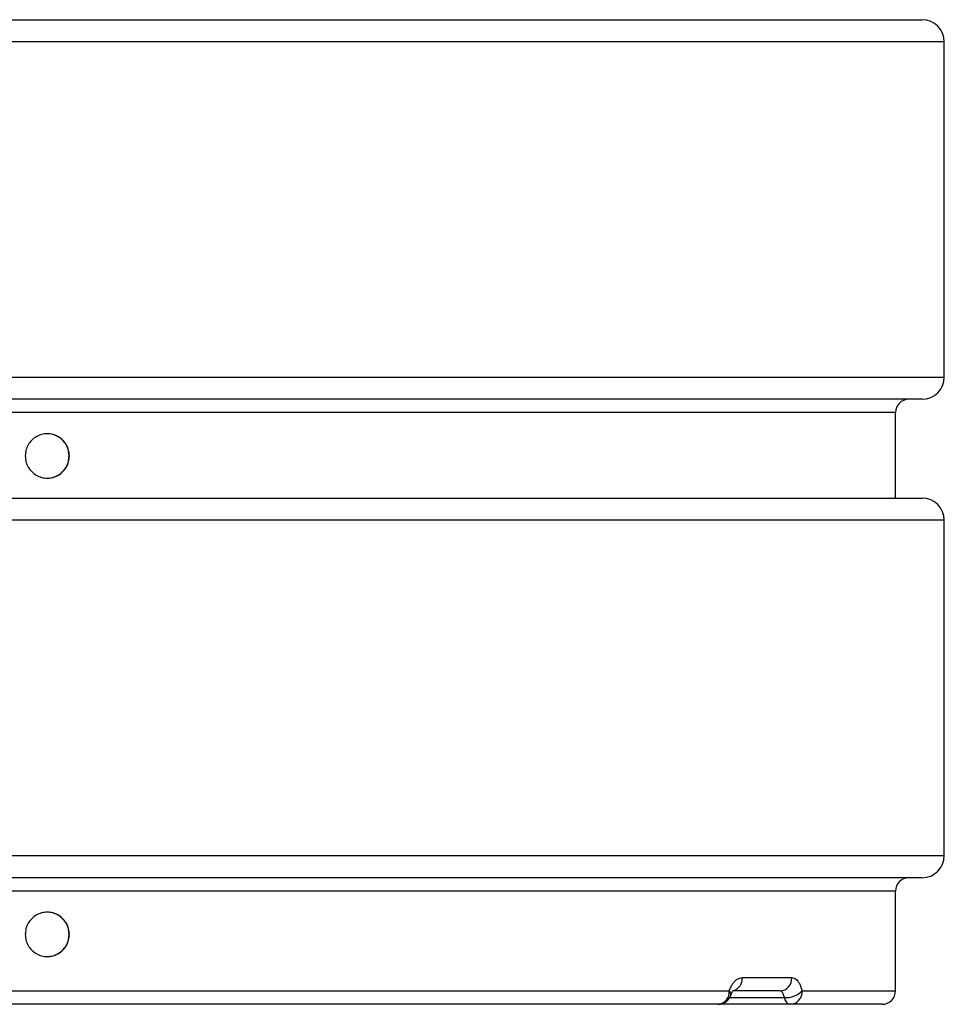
# Model space of a CAD drawing. Header units: millimetres. Extents: x -235 to 665, y -472 to 1260.
# Tile 17 of 18: x 248 to 665, y -472 to -29. Entities that reach past the tile are written whole.
import ezdxf

# ---------------------------------------------------------------- set-up
doc = ezdxf.new("R2010")
doc.units = ezdxf.units.MM

msp = doc.modelspace()

# ---------------------------------------------------------------- linework, layer by layer
at = {"color": 7, "linetype": 'Continuous', "lineweight": 25}
for p, q in [((214.66, -28.52), (654.66, -28.52)), ((664.66, -189.52), (664.66, -38.52)), ((654.66, -199.52), (-225.34, -199.52)), ((642.66, -244.02), (642.66, -205.52)), ((270.64, -225.02), (270.51, -225.02)), ((214.66, -244.02), (654.66, -244.02)), ((664.66, -405.02), (664.66, -254.02)), ((654.66, -415.02), (-225.34, -415.02)), ((642.66, -466.02), (642.66, -421.02)), ((270.64, -440.52), (270.51, -440.52)), ((573.66, -460.02), (595.97, -460.02)), ((-138.48, -466.02), (567.8, -466.02)), ((590.63, -466.02), (569.69, -466.02)), ((562.85, -472.02), (-133.53, -472.02)), ((595.24, -472.02), (562.85, -472.02)), ((636.66, -472.02), (595.24, -472.02))]:
    msp.add_line(p, q, dxfattribs=at)
at = {"color": 8, "linetype": 'Continuous', "lineweight": 25}
for p, q in [((664.66, -38.52), (214.66, -38.52)), ((-235.34, -189.52), (664.66, -189.52)), ((642.66, -205.52), (-213.34, -205.52)), ((664.66, -254.02), (214.66, -254.02)), ((-235.34, -405.02), (664.66, -405.02)), ((642.66, -421.02), (-213.34, -421.02)), ((568.04, -469.02), (592.64, -469.02)), ((600.65, -466.02), (642.66, -466.02))]:
    msp.add_line(p, q, dxfattribs=at)
at = {"color": 7, "linetype": 'Continuous', "lineweight": 25}
for centre, radius, start, end in [((654.66, -38.52), 10, 0, 90), ((654.66, -189.52), 10, 270, 0), ((648.66, -205.52), 6, 90, 180), ((654.66, -254.02), 10, 0, 90), ((654.66, -405.02), 10, 270, 0), ((648.66, -421.02), 6, 90, 180), ((590.28, -460.33), 5.7, 273.4928, 3.1104), ((562.27, -466.5), 5.55, 276.0006, 4.948), ((562.85, -466.02), 6, 270, 341.8835), ((593.27, -458.51), 10.53, 266.5734, 314.4954), ((596.09, -468.66), 3.47, 185.9686, 255.8177), ((594.93, -466.3), 5.73, 273.1067, 2.8012), ((636.66, -466.02), 6, 270, 0)]:
    msp.add_arc(centre, radius, start, end, dxfattribs=at)
at = {"color": 8, "linetype": 'Continuous', "lineweight": 25}
for centre, radius, start, end in [((567.9, -460.4), 5.77, 288.2294, 3.748), ((566.7, -467.55), 1.88, 349.6032, 54.3042)]:
    msp.add_arc(centre, radius, start, end, dxfattribs=at)
at = {"color": 7, "linetype": 'Continuous', "lineweight": 25}
for points, knots in [([(270.64, -225.02), (270.57, -224.15), (270.44, -222.41), (269.4, -219.97), (267.82, -217.87), (265.73, -216.26), (263.31, -215.25), (260.71, -214.91), (258.11, -215.25), (255.68, -216.26), (253.59, -217.87), (252, -219.97), (250.95, -222.41), (250.82, -224.15), (250.76, -225.02)], [0, 0, 0, 0, 0.083347, 0.166654, 0.25, 0.333347, 0.416654, 0.500001, 0.583347, 0.666654, 0.75, 0.833346, 0.916655, 1, 1, 1, 1]), ([(270.51, -225.02), (270.44, -224.15), (270.31, -222.41), (269.27, -219.97), (267.69, -217.87), (265.62, -216.26), (263.2, -215.25), (261.47, -215.02), (260.6, -215.02), (260.6, -215.02)], [0, 0, 0, 0, 0.16688, 0.333631, 0.500372, 0.667014, 0.833488, 0.99999, 1, 1, 1, 1]), ([(250.76, -225.02), (250.82, -225.9), (250.95, -227.64), (252, -230.08), (253.59, -232.18), (255.68, -233.78), (258.11, -234.79), (260.71, -235.14), (263.31, -234.79), (265.73, -233.78), (267.82, -232.18), (269.4, -230.08), (270.44, -227.64), (270.57, -225.9), (270.64, -225.02)], [0, 0, 0, 0, 0.083345, 0.166653, 0.250001, 0.333349, 0.416654, 0.500002, 0.583349, 0.666655, 0.750002, 0.833349, 0.916655, 1, 1, 1, 1]), ([(260.6, -235.02), (261.47, -234.96), (263.2, -234.82), (265.62, -233.77), (267.69, -232.18), (269.27, -230.08), (270.31, -227.64), (270.44, -225.9), (270.51, -225.02)], [0, 0, 0, 0, 0.166506, 0.332982, 0.499624, 0.666371, 0.83312, 1, 1, 1, 1]), ([(270.64, -440.52), (270.57, -439.65), (270.44, -437.91), (269.4, -435.47), (267.82, -433.37), (265.73, -431.76), (263.31, -430.75), (260.71, -430.41), (258.11, -430.75), (255.68, -431.76), (253.59, -433.37), (252, -435.47), (250.95, -437.91), (250.82, -439.65), (250.76, -440.52)], [0, 0, 0, 0, 0.083346, 0.166654, 0.25, 0.333347, 0.416654, 0.5, 0.583346, 0.666653, 0.749999, 0.833346, 0.916654, 1, 1, 1, 1]), ([(270.51, -440.52), (270.44, -439.65), (270.31, -437.91), (269.27, -435.47), (267.69, -433.37), (265.62, -431.76), (263.2, -430.75), (261.47, -430.52), (260.6, -430.52), (260.6, -430.52)], [0, 0, 0, 0, 0.166878, 0.333631, 0.500372, 0.667014, 0.833488, 0.99999, 1, 1, 1, 1]), ([(250.76, -440.52), (250.82, -441.4), (250.95, -443.14), (252, -445.58), (253.59, -447.68), (255.68, -449.28), (258.11, -450.29), (260.71, -450.64), (263.31, -450.29), (265.73, -449.28), (267.82, -447.68), (269.4, -445.58), (270.44, -443.14), (270.57, -441.4), (270.64, -440.52)], [0, 0, 0, 0, 0.083346, 0.166653, 0.250001, 0.333349, 0.416654, 0.500002, 0.583349, 0.666656, 0.750003, 0.833349, 0.916656, 1, 1, 1, 1]), ([(260.6, -450.52), (261.47, -450.46), (263.2, -450.32), (265.62, -449.27), (267.69, -447.68), (269.27, -445.58), (270.31, -443.14), (270.44, -441.4), (270.51, -440.52)], [0, 0, 0, 0, 0.166506, 0.332983, 0.499626, 0.666371, 0.833122, 1, 1, 1, 1]), ([(567.8, -466.02), (568.01, -465.46), (568.43, -464.32), (569.25, -462.89), (570.18, -461.69), (571.24, -460.77), (572.41, -460.15), (573.24, -460.06), (573.66, -460.02)], [0, 0, 0, 0, 0.158167, 0.320955, 0.479875, 0.643349, 0.818652, 1, 1, 1, 1]), ([(595.97, -460.02), (596.28, -460.06), (596.9, -460.12), (597.79, -460.65), (598.63, -461.47), (599.41, -462.64), (600.11, -464.14), (600.47, -465.39), (600.65, -466.02)], [0, 0, 0, 0, 0.159687, 0.323887, 0.483097, 0.646845, 0.820359, 1, 1, 1, 1]), ([(568.56, -467.91), (568.64, -467.67), (568.83, -467.09), (569.19, -466.4), (569.5, -465.93), (569.7, -465.74), (569.68, -465.75), (569.67, -465.76)], [0, 0, 0, 0, 0.168468, 0.424181, 0.666921, 0.91022, 1, 1, 1, 1]), ([(592.64, -469.02), (592.48, -468.42), (592.17, -467.27), (591.44, -466.23), (590.9, -466.09), (590.63, -466.02)], [0, 0, 0, 0, 0.354061, 0.677067, 1, 1, 1, 1])]:
    msp.add_open_spline(points, degree=3, knots=knots, dxfattribs=at)

doc.saveas('drawing.dxf')
